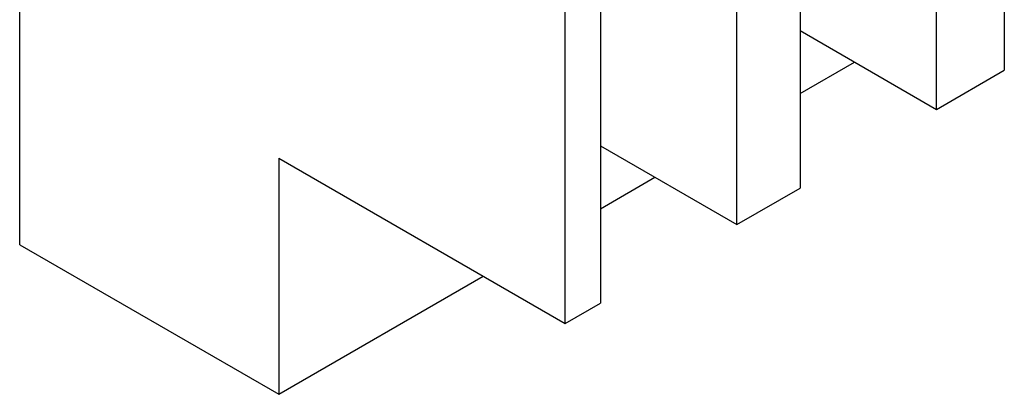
# Model space of a CAD drawing. Header units: millimetres. Extents: x 0 to 841, y 0 to 594.
# Tile 49 of 84: x 612 to 670, y 373 to 395. Entities that reach past the tile are written whole.
import ezdxf

# ---------------------------------------------------------------- set-up
doc = ezdxf.new("R2010")
doc.units = ezdxf.units.MM
doc.layers.add('TRAIT-FORT', color=4, linetype='Continuous', lineweight=25)

msp = doc.modelspace()

# ---------------------------------------------------------------- linework, layer by layer
at = {"layer": 'TRAIT-FORT', "color": 4, "linetype": 'Continuous', "lineweight": 25}
for p, q in [((670.165, 413.291), (670.165, 392.294)), ((666.144, 389.973), (666.144, 410.97)), ((658.063, 406.305), (658.063, 385.308)), ((654.305, 383.139), (654.305, 404.135)), ((646.224, 399.47), (646.224, 378.473)), ((644.143, 377.272), (644.143, 398.269)), ((611.808, 381.941), (611.808, 395.939)), ((658.063, 394.638), (666.144, 389.973)), ((658.063, 390.915), (661.287, 392.777)), ((666.144, 389.973), (670.165, 392.294)), ((646.224, 387.804), (654.305, 383.139)), ((627.162, 387.075), (644.143, 377.272)), ((627.162, 387.075), (627.162, 373.077)), ((646.224, 384.081), (649.448, 385.942)), ((654.305, 383.139), (658.063, 385.308)), ((611.808, 381.941), (627.162, 373.077)), ((627.162, 373.077), (639.286, 380.076)), ((644.143, 377.272), (646.224, 378.473))]:
    msp.add_line(p, q, dxfattribs=at)

doc.saveas('drawing.dxf')
